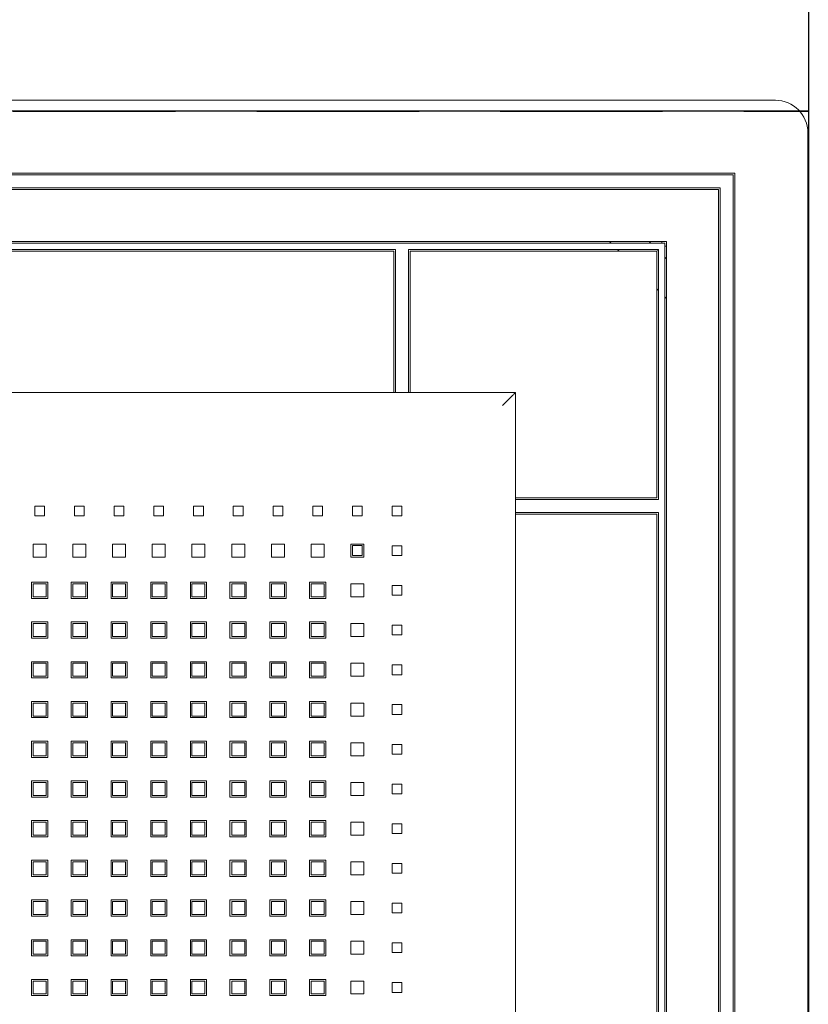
# Model space of a CAD drawing. Header units: millimetres. Extents: x 19325 to 32410, y -4876 to 2807.
# Tile 22 of 72: x 20683 to 20707, y -2891 to -2861. Entities that reach past the tile are written whole.
import ezdxf

# ---------------------------------------------------------------- set-up
doc = ezdxf.new("R2010")
doc.units = ezdxf.units.MM
doc.linetypes.add('HIDDEN', pattern=[0.375, 0.25, -0.125])
doc.layers.add('A_SUFITY', color=2, linetype='Continuous')
doc.layers.add('GL-urzadzenia', color=90, linetype='Continuous', lineweight=20)

# ---------------------------------------------------------------- blocks, each defined once
blk = doc.blocks.new('RSen_55_ME_FB_indoor unit - vrv - cassette-wall-floor_daikin - fxza50a2veb - fully flat cassette - fully flat decoration panel_daikin_lxwxh 620x620x306 mm-5003518-bottom')
at = {"lineweight": 18}
blk.add_line((265, 266.5), (265, 266.5), dxfattribs=at)
for start, end in [(180, 199.5497), (250.3657, 270)]:
    blk.add_arc((266.5, 266.5), 1.5, start, end, dxfattribs=at)
blk = doc.blocks.new('RSen_55_ME_FB_SOg - fxza50a2veb - fully flat decoration panel - SH_daikin_tbq - standard-4997338-bottom')
at = {"lineweight": 18}
for p, q in [((300, 310), (-300, 310)), ((310, 300), (310, 300)), ((310, -300), (310, 300)), ((287.5, 287.5), (-287.5, 287.5)), ((287, 287), (-287, 287)), ((287, -287), (287, 287)), ((287, 287), (287, 287)), ((287.5, -287.5), (287.5, 287.5)), ((-283, 283), (283, 283)), ((-282.5, 282.5), (282.5, 282.5)), ((282.5, 282.5), (282.5, 282.5)), ((282.5, 282.5), (282.5, -282.5)), ((283, 283), (283, -283)), ((-266.5, 266.5), (266.5, 266.5)), ((266, 266), (-266, 266)), ((-183, 264), (183, 264)), ((183, 264), (183, 222.14)), ((187, 264), (264, 264)), ((187, 222.14), (187, 264)), ((248.93, 266.5), (249.43, 266)), ((251.43, 264), (251.93, 263.5)), ((261.63, 266), (261.28, 266.35)), ((264, 263.63), (263.63, 264)), ((264, 264), (264, 187)), ((266, -266), (266, 266)), ((266, 266), (266, 266)), ((266.5, 266.5), (266.5, -266.5)), ((182.5, 263.5), (-182.5, 263.5)), ((182.5, 222.14), (182.5, 263.5)), ((182.5, 263.5), (182.5, 263.5)), ((263.5, 263.5), (187.5, 263.5)), ((187.5, 263.5), (187.5, 222.14)), ((187.5, 263.5), (187.5, 263.5)), ((263.5, 187.5), (263.5, 263.5)), ((263.5, 263.5), (263.5, 263.5)), ((266.5, 261.14), (266, 261.63)), ((263.5, 251.93), (264, 251.43)), ((266, 249.43), (266.5, 248.93)), ((182.5, 220), (182.5, 222.14)), ((183, 222.14), (183, 220)), ((187, 220), (187, 222.14)), ((187.5, 222.14), (187.5, 220)), ((-220, 220), (220, 220)), ((220, -220), (220, 220)), ((220, 220), (220, -220)), ((71.93, 182), (71.93, 185)), ((71.93, 185), (74.93, 185)), ((74.93, 185), (74.93, 182)), ((84.16, 182), (84.16, 185)), ((84.16, 185), (87.16, 185)), ((87.16, 185), (87.16, 182)), ((96.39, 182), (96.39, 185)), ((96.39, 185), (99.39, 185)), ((99.39, 185), (99.39, 182)), ((108.62, 182), (108.62, 185)), ((108.62, 185), (111.62, 185)), ((111.62, 185), (111.62, 182)), ((120.85, 182), (120.85, 185)), ((120.85, 185), (123.85, 185)), ((123.85, 185), (123.85, 182)), ((133.08, 182), (133.08, 185)), ((133.08, 185), (136.08, 185)), ((136.08, 185), (136.08, 182)), ((145.31, 182), (145.31, 185)), ((145.31, 185), (148.31, 185)), ((148.31, 185), (148.31, 182)), ((157.54, 182), (157.54, 185)), ((157.54, 185), (160.54, 185)), ((160.54, 185), (160.54, 182)), ((169.77, 182), (169.77, 185)), ((169.77, 185), (172.77, 185)), ((172.77, 185), (172.77, 182)), ((182, 182), (182, 185)), ((182, 185), (185, 185)), ((185, 185), (185, 182)), ((220, 187.5), (222.14, 187.5)), ((222.14, 187), (220, 187)), ((222.14, 187.5), (263.5, 187.5)), ((264, 187), (222.14, 187)), ((74.93, 182), (71.93, 182)), ((87.16, 182), (84.16, 182)), ((99.39, 182), (96.39, 182)), ((111.62, 182), (108.62, 182)), ((123.85, 182), (120.85, 182)), ((136.08, 182), (133.08, 182)), ((148.31, 182), (145.31, 182)), ((160.54, 182), (157.54, 182)), ((172.77, 182), (169.77, 182)), ((185, 182), (182, 182)), ((220, 183), (222.14, 183)), ((222.14, 182.5), (220, 182.5)), ((222.14, 183), (264, 183)), ((263.5, 182.5), (222.14, 182.5)), ((263.5, -182.5), (263.5, 182.5)), ((263.5, 182.5), (263.5, 182.5)), ((264, 183), (264, -183)), ((71.43, 173.27), (75.43, 173.27)), ((71.43, 169.27), (71.43, 173.27)), ((75.43, 173.27), (75.43, 169.27)), ((83.66, 173.27), (87.66, 173.27)), ((83.66, 169.27), (83.66, 173.27)), ((87.66, 173.27), (87.66, 169.27)), ((95.89, 173.27), (99.89, 173.27)), ((95.89, 169.27), (95.89, 173.27)), ((99.89, 173.27), (99.89, 169.27)), ((108.12, 173.27), (112.12, 173.27)), ((108.12, 169.27), (108.12, 173.27)), ((112.12, 173.27), (112.12, 169.27)), ((120.35, 173.27), (124.35, 173.27)), ((120.35, 169.27), (120.35, 173.27)), ((124.35, 173.27), (124.35, 169.27)), ((132.58, 173.27), (136.58, 173.27)), ((132.58, 169.27), (132.58, 173.27)), ((136.58, 173.27), (136.58, 169.27)), ((144.81, 173.27), (148.81, 173.27)), ((144.81, 169.27), (144.81, 173.27)), ((148.81, 173.27), (148.81, 169.27)), ((157.04, 173.27), (161.04, 173.27)), ((157.04, 169.27), (157.04, 173.27)), ((161.04, 173.27), (161.04, 169.27)), ((169.27, 173.27), (173.27, 173.27)), ((169.27, 169.27), (169.27, 173.27)), ((173.27, 173.27), (173.27, 169.27)), ((169.8, 172.83), (169.8, 169.83)), ((172.8, 172.83), (169.8, 172.83)), ((169.8, 169.83), (172.8, 169.83)), ((172.8, 169.83), (172.8, 172.83)), ((182, 172.77), (182, 169.77)), ((185, 172.77), (182, 172.77)), ((182, 169.77), (182, 172.77)), ((182, 172.77), (185, 172.77)), ((185, 169.77), (185, 172.77)), ((185, 172.77), (185, 169.77)), ((75.43, 169.27), (71.43, 169.27)), ((87.66, 169.27), (83.66, 169.27)), ((99.89, 169.27), (95.89, 169.27)), ((112.12, 169.27), (108.12, 169.27)), ((124.35, 169.27), (120.35, 169.27)), ((136.58, 169.27), (132.58, 169.27)), ((148.81, 169.27), (144.81, 169.27)), ((161.04, 169.27), (157.04, 169.27)), ((173.27, 169.27), (169.27, 169.27)), ((182, 169.77), (185, 169.77)), ((185, 169.77), (182, 169.77)), ((70.93, 156.54), (70.93, 161.54)), ((70.93, 161.54), (75.93, 161.54)), ((75.43, 161.04), (71.43, 161.04)), ((71.43, 161.04), (71.43, 157.04)), ((75.43, 157.04), (75.43, 161.04)), ((75.93, 161.54), (75.93, 156.54)), ((83.16, 156.54), (83.16, 161.54)), ((83.16, 161.54), (88.16, 161.54)), ((87.66, 161.04), (83.66, 161.04)), ((83.66, 161.04), (83.66, 157.04)), ((87.66, 157.04), (87.66, 161.04)), ((88.16, 161.54), (88.16, 156.54)), ((95.42, 156.54), (95.42, 161.54)), ((95.42, 161.54), (100.42, 161.54)), ((99.89, 161.04), (95.89, 161.04)), ((95.89, 161.04), (95.89, 157.04)), ((99.89, 157.04), (99.89, 161.04)), ((100.42, 161.54), (100.42, 156.54)), ((107.65, 156.54), (107.65, 161.54)), ((107.65, 161.54), (112.65, 161.54)), ((112.12, 161.04), (108.12, 161.04)), ((108.12, 161.04), (108.12, 157.04)), ((112.12, 157.04), (112.12, 161.04)), ((112.65, 161.54), (112.65, 156.54)), ((119.85, 156.54), (119.85, 161.54)), ((119.85, 161.54), (124.85, 161.54)), ((124.35, 161.04), (120.35, 161.04)), ((120.35, 161.04), (120.35, 157.04)), ((124.35, 157.04), (124.35, 161.04)), ((124.85, 161.54), (124.85, 156.54)), ((132.05, 156.54), (132.05, 161.54)), ((132.05, 161.54), (137.05, 161.54)), ((136.58, 161.04), (132.58, 161.04)), ((132.58, 161.04), (132.58, 157.04)), ((136.58, 157.04), (136.58, 161.04)), ((137.05, 161.54), (137.05, 156.54)), ((144.31, 156.54), (144.31, 161.54)), ((144.31, 161.54), (149.31, 161.54)), ((148.81, 161.04), (144.81, 161.04)), ((144.81, 161.04), (144.81, 157.04)), ((148.81, 157.04), (148.81, 161.04)), ((149.31, 161.54), (149.31, 156.54)), ((156.54, 156.54), (156.54, 161.54)), ((156.54, 161.54), (161.54, 161.54)), ((161.04, 161.04), (157.04, 161.04)), ((157.04, 161.04), (157.04, 157.04)), ((161.04, 157.04), (161.04, 161.04)), ((161.54, 161.54), (161.54, 156.54)), ((169.27, 161.04), (173.27, 161.04)), ((169.27, 157.04), (169.27, 161.04)), ((173.27, 161.04), (173.27, 157.04)), ((182, 157.54), (182, 160.54)), ((182, 160.54), (185, 160.54)), ((185, 160.54), (185, 157.54)), ((75.93, 156.54), (70.93, 156.54)), ((71.43, 157.04), (75.43, 157.04)), ((88.16, 156.54), (83.16, 156.54)), ((83.66, 157.04), (87.66, 157.04)), ((100.42, 156.54), (95.42, 156.54)), ((95.89, 157.04), (99.89, 157.04)), ((112.65, 156.54), (107.65, 156.54)), ((108.12, 157.04), (112.12, 157.04)), ((124.85, 156.54), (119.85, 156.54)), ((120.35, 157.04), (124.35, 157.04)), ((137.05, 156.54), (132.05, 156.54)), ((132.58, 157.04), (136.58, 157.04)), ((149.31, 156.54), (144.31, 156.54)), ((144.81, 157.04), (148.81, 157.04)), ((161.54, 156.54), (156.54, 156.54)), ((157.04, 157.04), (161.04, 157.04)), ((173.27, 157.04), (169.27, 157.04)), ((185, 157.54), (182, 157.54)), ((70.93, 144.31), (70.93, 149.31)), ((70.93, 149.31), (75.93, 149.31)), ((75.43, 148.81), (71.43, 148.81)), ((71.43, 148.81), (71.43, 144.81)), ((75.43, 144.81), (75.43, 148.81)), ((75.93, 149.31), (75.93, 144.31)), ((83.16, 144.31), (83.16, 149.31)), ((83.16, 149.31), (88.16, 149.31)), ((87.66, 148.81), (83.66, 148.81)), ((83.66, 148.81), (83.66, 144.81)), ((87.66, 144.81), (87.66, 148.81)), ((88.16, 149.31), (88.16, 144.31)), ((95.42, 144.31), (95.42, 149.31)), ((95.42, 149.31), (100.42, 149.31)), ((99.89, 148.81), (95.89, 148.81)), ((95.89, 148.81), (95.89, 144.81)), ((99.89, 144.81), (99.89, 148.81)), ((100.42, 149.31), (100.42, 144.31)), ((107.65, 144.31), (107.65, 149.31)), ((107.65, 149.31), (112.65, 149.31)), ((112.12, 148.81), (108.12, 148.81)), ((108.12, 148.81), (108.12, 144.81)), ((112.12, 144.81), (112.12, 148.81)), ((112.65, 149.31), (112.65, 144.31)), ((119.85, 144.31), (119.85, 149.31)), ((119.85, 149.31), (124.85, 149.31)), ((124.35, 148.81), (120.35, 148.81)), ((120.35, 148.81), (120.35, 144.81)), ((124.35, 144.81), (124.35, 148.81)), ((124.85, 149.31), (124.85, 144.31)), ((132.05, 144.31), (132.05, 149.31)), ((132.05, 149.31), (137.05, 149.31)), ((136.58, 148.81), (132.58, 148.81)), ((132.58, 148.81), (132.58, 144.81)), ((136.58, 144.81), (136.58, 148.81)), ((137.05, 149.31), (137.05, 144.31)), ((144.31, 144.31), (144.31, 149.31)), ((144.31, 149.31), (149.31, 149.31)), ((148.81, 148.81), (144.81, 148.81)), ((144.81, 148.81), (144.81, 144.81)), ((148.81, 144.81), (148.81, 148.81)), ((149.31, 149.31), (149.31, 144.31)), ((156.54, 144.31), (156.54, 149.31)), ((156.54, 149.31), (161.54, 149.31)), ((161.04, 148.81), (157.04, 148.81)), ((157.04, 148.81), (157.04, 144.81)), ((161.04, 144.81), (161.04, 148.81)), ((161.54, 149.31), (161.54, 144.31)), ((169.27, 148.81), (173.27, 148.81)), ((169.27, 144.81), (169.27, 148.81)), ((173.27, 148.81), (173.27, 144.81)), ((182, 145.31), (182, 148.31)), ((182, 148.31), (185, 148.31)), ((185, 148.31), (185, 145.31)), ((75.93, 144.31), (70.93, 144.31)), ((71.43, 144.81), (75.43, 144.81)), ((88.16, 144.31), (83.16, 144.31)), ((83.66, 144.81), (87.66, 144.81)), ((100.42, 144.31), (95.42, 144.31)), ((95.89, 144.81), (99.89, 144.81)), ((112.65, 144.31), (107.65, 144.31)), ((108.12, 144.81), (112.12, 144.81)), ((124.85, 144.31), (119.85, 144.31)), ((120.35, 144.81), (124.35, 144.81)), ((137.05, 144.31), (132.05, 144.31)), ((132.58, 144.81), (136.58, 144.81)), ((149.31, 144.31), (144.31, 144.31)), ((144.81, 144.81), (148.81, 144.81)), ((161.54, 144.31), (156.54, 144.31)), ((157.04, 144.81), (161.04, 144.81)), ((173.27, 144.81), (169.27, 144.81)), ((185, 145.31), (182, 145.31)), ((70.93, 132.08), (70.93, 137.08)), ((70.93, 137.08), (75.93, 137.08)), ((75.43, 136.58), (71.43, 136.58)), ((71.43, 136.58), (71.43, 132.58)), ((75.43, 132.58), (75.43, 136.58)), ((75.93, 137.08), (75.93, 132.08)), ((83.16, 132.08), (83.16, 137.08)), ((83.16, 137.08), (88.16, 137.08)), ((87.66, 136.58), (83.66, 136.58)), ((83.66, 136.58), (83.66, 132.58)), ((87.66, 132.58), (87.66, 136.58)), ((88.16, 137.08), (88.16, 132.08)), ((95.42, 132.08), (95.42, 137.08)), ((95.42, 137.08), (100.42, 137.08)), ((99.89, 136.58), (95.89, 136.58)), ((95.89, 136.58), (95.89, 132.58)), ((99.89, 132.58), (99.89, 136.58)), ((100.42, 137.08), (100.42, 132.08)), ((107.65, 132.08), (107.65, 137.08)), ((107.65, 137.08), (112.65, 137.08)), ((112.12, 136.58), (108.12, 136.58)), ((108.12, 136.58), (108.12, 132.58)), ((112.12, 132.58), (112.12, 136.58)), ((112.65, 137.08), (112.65, 132.08)), ((119.85, 132.08), (119.85, 137.08)), ((119.85, 137.08), (124.85, 137.08)), ((124.35, 136.58), (120.35, 136.58)), ((120.35, 136.58), (120.35, 132.58)), ((124.35, 132.58), (124.35, 136.58)), ((124.85, 137.08), (124.85, 132.08)), ((132.05, 132.08), (132.05, 137.08)), ((132.05, 137.08), (137.05, 137.08)), ((136.58, 136.58), (132.58, 136.58)), ((132.58, 136.58), (132.58, 132.58)), ((136.58, 132.58), (136.58, 136.58)), ((137.05, 137.08), (137.05, 132.08)), ((144.31, 132.08), (144.31, 137.08)), ((144.31, 137.08), (149.31, 137.08)), ((148.81, 136.58), (144.81, 136.58)), ((144.81, 136.58), (144.81, 132.58)), ((148.81, 132.58), (148.81, 136.58)), ((149.31, 137.08), (149.31, 132.08)), ((156.54, 132.08), (156.54, 137.08)), ((156.54, 137.08), (161.54, 137.08)), ((161.04, 136.58), (157.04, 136.58)), ((157.04, 136.58), (157.04, 132.58)), ((161.04, 132.58), (161.04, 136.58)), ((161.54, 137.08), (161.54, 132.08)), ((169.27, 136.58), (173.27, 136.58)), ((169.27, 132.58), (169.27, 136.58)), ((173.27, 136.58), (173.27, 132.58)), ((182, 133.08), (182, 136.08)), ((182, 136.08), (185, 136.08)), ((185, 136.08), (185, 133.08)), ((75.93, 132.08), (70.93, 132.08)), ((71.43, 132.58), (75.43, 132.58)), ((88.16, 132.08), (83.16, 132.08)), ((83.66, 132.58), (87.66, 132.58)), ((100.42, 132.08), (95.42, 132.08)), ((95.89, 132.58), (99.89, 132.58)), ((112.65, 132.08), (107.65, 132.08)), ((108.12, 132.58), (112.12, 132.58)), ((124.85, 132.08), (119.85, 132.08)), ((120.35, 132.58), (124.35, 132.58)), ((137.05, 132.08), (132.05, 132.08)), ((132.58, 132.58), (136.58, 132.58)), ((149.31, 132.08), (144.31, 132.08)), ((144.81, 132.58), (148.81, 132.58)), ((161.54, 132.08), (156.54, 132.08)), ((157.04, 132.58), (161.04, 132.58)), ((173.27, 132.58), (169.27, 132.58)), ((185, 133.08), (182, 133.08)), ((70.93, 119.85), (70.93, 124.85)), ((70.93, 124.85), (75.93, 124.85)), ((75.43, 124.35), (71.43, 124.35)), ((71.43, 124.35), (71.43, 120.35)), ((75.43, 120.35), (75.43, 124.35)), ((75.93, 124.85), (75.93, 119.85)), ((83.16, 119.85), (83.16, 124.85)), ((83.16, 124.85), (88.16, 124.85)), ((87.66, 124.35), (83.66, 124.35)), ((83.66, 124.35), (83.66, 120.35)), ((87.66, 120.35), (87.66, 124.35)), ((88.16, 124.85), (88.16, 119.85)), ((95.42, 119.85), (95.42, 124.85)), ((95.42, 124.85), (100.42, 124.85)), ((99.89, 124.35), (95.89, 124.35)), ((95.89, 124.35), (95.89, 120.35)), ((99.89, 120.35), (99.89, 124.35)), ((100.42, 124.85), (100.42, 119.85)), ((107.65, 119.85), (107.65, 124.85)), ((107.65, 124.85), (112.65, 124.85)), ((112.12, 124.35), (108.12, 124.35)), ((108.12, 124.35), (108.12, 120.35)), ((112.12, 120.35), (112.12, 124.35)), ((112.65, 124.85), (112.65, 119.85)), ((119.85, 119.85), (119.85, 124.85)), ((119.85, 124.85), (124.85, 124.85)), ((124.35, 124.35), (120.35, 124.35)), ((120.35, 124.35), (120.35, 120.35)), ((124.35, 120.35), (124.35, 124.35)), ((124.85, 124.85), (124.85, 119.85)), ((132.05, 119.85), (132.05, 124.85)), ((132.05, 124.85), (137.05, 124.85)), ((136.58, 124.35), (132.58, 124.35)), ((132.58, 124.35), (132.58, 120.35)), ((136.58, 120.35), (136.58, 124.35)), ((137.05, 124.85), (137.05, 119.85)), ((144.31, 119.85), (144.31, 124.85)), ((144.31, 124.85), (149.31, 124.85)), ((148.81, 124.35), (144.81, 124.35)), ((144.81, 124.35), (144.81, 120.35)), ((148.81, 120.35), (148.81, 124.35)), ((149.31, 124.85), (149.31, 119.85)), ((156.54, 119.85), (156.54, 124.85)), ((156.54, 124.85), (161.54, 124.85)), ((161.04, 124.35), (157.04, 124.35)), ((157.04, 124.35), (157.04, 120.35)), ((161.04, 120.35), (161.04, 124.35)), ((161.54, 124.85), (161.54, 119.85)), ((169.27, 124.35), (173.27, 124.35)), ((169.27, 120.35), (169.27, 124.35)), ((173.27, 124.35), (173.27, 120.35)), ((182, 120.85), (182, 123.85)), ((182, 123.85), (185, 123.85)), ((185, 123.85), (185, 120.85)), ((75.93, 119.85), (70.93, 119.85)), ((71.43, 120.35), (75.43, 120.35)), ((88.16, 119.85), (83.16, 119.85)), ((83.66, 120.35), (87.66, 120.35)), ((100.42, 119.85), (95.42, 119.85)), ((95.89, 120.35), (99.89, 120.35)), ((112.65, 119.85), (107.65, 119.85)), ((108.12, 120.35), (112.12, 120.35)), ((124.85, 119.85), (119.85, 119.85)), ((120.35, 120.35), (124.35, 120.35)), ((137.05, 119.85), (132.05, 119.85)), ((132.58, 120.35), (136.58, 120.35)), ((149.31, 119.85), (144.31, 119.85)), ((144.81, 120.35), (148.81, 120.35)), ((161.54, 119.85), (156.54, 119.85)), ((157.04, 120.35), (161.04, 120.35)), ((173.27, 120.35), (169.27, 120.35)), ((185, 120.85), (182, 120.85)), ((70.93, 107.62), (70.93, 112.62)), ((70.93, 112.62), (75.93, 112.62)), ((75.93, 112.62), (75.93, 107.62)), ((83.16, 107.62), (83.16, 112.62)), ((83.16, 112.62), (88.16, 112.62)), ((88.16, 112.62), (88.16, 107.62)), ((95.42, 107.62), (95.42, 112.62)), ((95.42, 112.62), (100.42, 112.62)), ((100.42, 112.62), (100.42, 107.62)), ((107.65, 107.62), (107.65, 112.62)), ((107.65, 112.62), (112.65, 112.62)), ((112.65, 112.62), (112.65, 107.62)), ((119.85, 107.62), (119.85, 112.62)), ((119.85, 112.62), (124.85, 112.62)), ((124.85, 112.62), (124.85, 107.62)), ((132.05, 107.62), (132.05, 112.62)), ((132.05, 112.62), (137.05, 112.62)), ((137.05, 112.62), (137.05, 107.62)), ((144.31, 107.62), (144.31, 112.62)), ((144.31, 112.62), (149.31, 112.62)), ((149.31, 112.62), (149.31, 107.62)), ((156.54, 107.62), (156.54, 112.62)), ((156.54, 112.62), (161.54, 112.62)), ((161.54, 112.62), (161.54, 107.62)), ((75.43, 112.12), (71.43, 112.12)), ((71.43, 112.12), (71.43, 108.12)), ((75.43, 108.12), (75.43, 112.12)), ((87.66, 112.12), (83.66, 112.12)), ((83.66, 112.12), (83.66, 108.12)), ((87.66, 108.12), (87.66, 112.12)), ((99.89, 112.12), (95.89, 112.12)), ((95.89, 112.12), (95.89, 108.12)), ((99.89, 108.12), (99.89, 112.12)), ((112.12, 112.12), (108.12, 112.12)), ((108.12, 112.12), (108.12, 108.12)), ((112.12, 108.12), (112.12, 112.12)), ((124.35, 112.12), (120.35, 112.12)), ((120.35, 112.12), (120.35, 108.12)), ((124.35, 108.12), (124.35, 112.12)), ((136.58, 112.12), (132.58, 112.12)), ((132.58, 112.12), (132.58, 108.12)), ((136.58, 108.12), (136.58, 112.12)), ((148.81, 112.12), (144.81, 112.12)), ((144.81, 112.12), (144.81, 108.12)), ((148.81, 108.12), (148.81, 112.12)), ((161.04, 112.12), (157.04, 112.12)), ((157.04, 112.12), (157.04, 108.12)), ((161.04, 108.12), (161.04, 112.12)), ((169.27, 112.12), (173.27, 112.12)), ((169.27, 108.12), (169.27, 112.12)), ((173.27, 112.12), (173.27, 108.12)), ((182, 108.62), (182, 111.62)), ((182, 111.62), (185, 111.62)), ((185, 111.62), (185, 108.62)), ((75.93, 107.62), (70.93, 107.62)), ((71.43, 108.12), (75.43, 108.12)), ((88.16, 107.62), (83.16, 107.62)), ((83.66, 108.12), (87.66, 108.12)), ((100.42, 107.62), (95.42, 107.62)), ((95.89, 108.12), (99.89, 108.12)), ((112.65, 107.62), (107.65, 107.62)), ((108.12, 108.12), (112.12, 108.12)), ((124.85, 107.62), (119.85, 107.62)), ((120.35, 108.12), (124.35, 108.12)), ((137.05, 107.62), (132.05, 107.62)), ((132.58, 108.12), (136.58, 108.12)), ((149.31, 107.62), (144.31, 107.62)), ((144.81, 108.12), (148.81, 108.12)), ((161.54, 107.62), (156.54, 107.62)), ((157.04, 108.12), (161.04, 108.12)), ((173.27, 108.12), (169.27, 108.12)), ((185, 108.62), (182, 108.62)), ((70.93, 95.39), (70.93, 100.39)), ((70.93, 100.39), (75.93, 100.39)), ((75.93, 100.39), (75.93, 95.39)), ((83.16, 95.39), (83.16, 100.39)), ((83.16, 100.39), (88.16, 100.39)), ((88.16, 100.39), (88.16, 95.39)), ((95.42, 95.39), (95.42, 100.39)), ((95.42, 100.39), (100.42, 100.39)), ((100.42, 100.39), (100.42, 95.39)), ((107.65, 95.39), (107.65, 100.39)), ((107.65, 100.39), (112.65, 100.39)), ((112.65, 100.39), (112.65, 95.39)), ((119.85, 95.39), (119.85, 100.39)), ((119.85, 100.39), (124.85, 100.39)), ((124.85, 100.39), (124.85, 95.39)), ((132.05, 95.39), (132.05, 100.39)), ((132.05, 100.39), (137.05, 100.39)), ((137.05, 100.39), (137.05, 95.39)), ((144.31, 95.39), (144.31, 100.39)), ((144.31, 100.39), (149.31, 100.39)), ((149.31, 100.39), (149.31, 95.39)), ((156.54, 95.39), (156.54, 100.39)), ((156.54, 100.39), (161.54, 100.39)), ((161.54, 100.39), (161.54, 95.39)), ((75.43, 99.89), (71.43, 99.89)), ((71.43, 99.89), (71.43, 95.89)), ((75.43, 95.89), (75.43, 99.89)), ((87.66, 99.89), (83.66, 99.89)), ((83.66, 99.89), (83.66, 95.89)), ((87.66, 95.89), (87.66, 99.89)), ((99.89, 99.89), (95.89, 99.89)), ((95.89, 99.89), (95.89, 95.89)), ((99.89, 95.89), (99.89, 99.89)), ((112.12, 99.89), (108.12, 99.89)), ((108.12, 99.89), (108.12, 95.89)), ((112.12, 95.89), (112.12, 99.89)), ((124.35, 99.89), (120.35, 99.89)), ((120.35, 99.89), (120.35, 95.89)), ((124.35, 95.89), (124.35, 99.89)), ((136.58, 99.89), (132.58, 99.89)), ((132.58, 99.89), (132.58, 95.89)), ((136.58, 95.89), (136.58, 99.89)), ((148.81, 99.89), (144.81, 99.89)), ((144.81, 99.89), (144.81, 95.89)), ((148.81, 95.89), (148.81, 99.89)), ((161.04, 99.89), (157.04, 99.89)), ((157.04, 99.89), (157.04, 95.89)), ((161.04, 95.89), (161.04, 99.89)), ((169.27, 99.89), (173.27, 99.89)), ((169.27, 95.89), (169.27, 99.89)), ((173.27, 99.89), (173.27, 95.89)), ((182, 96.39), (182, 99.39)), ((182, 99.39), (185, 99.39)), ((185, 99.39), (185, 96.39)), ((75.93, 95.39), (70.93, 95.39)), ((71.43, 95.89), (75.43, 95.89)), ((88.16, 95.39), (83.16, 95.39)), ((83.66, 95.89), (87.66, 95.89)), ((100.42, 95.39), (95.42, 95.39)), ((95.89, 95.89), (99.89, 95.89)), ((112.65, 95.39), (107.65, 95.39)), ((108.12, 95.89), (112.12, 95.89)), ((124.85, 95.39), (119.85, 95.39)), ((120.35, 95.89), (124.35, 95.89)), ((137.05, 95.39), (132.05, 95.39)), ((132.58, 95.89), (136.58, 95.89)), ((149.31, 95.39), (144.31, 95.39)), ((144.81, 95.89), (148.81, 95.89)), ((161.54, 95.39), (156.54, 95.39)), ((157.04, 95.89), (161.04, 95.89)), ((173.27, 95.89), (169.27, 95.89)), ((185, 96.39), (182, 96.39)), ((70.93, 83.16), (70.93, 88.16)), ((70.93, 88.16), (75.93, 88.16)), ((75.93, 88.16), (75.93, 83.16)), ((83.16, 83.16), (83.16, 88.16)), ((83.16, 88.16), (88.16, 88.16)), ((88.16, 88.16), (88.16, 83.16)), ((95.42, 83.16), (95.42, 88.16)), ((95.42, 88.16), (100.42, 88.16)), ((100.42, 88.16), (100.42, 83.16)), ((107.65, 83.16), (107.65, 88.16)), ((107.65, 88.16), (112.65, 88.16)), ((112.65, 88.16), (112.65, 83.16)), ((119.85, 83.16), (119.85, 88.16)), ((119.85, 88.16), (124.85, 88.16)), ((124.85, 88.16), (124.85, 83.16)), ((132.05, 83.16), (132.05, 88.16)), ((132.05, 88.16), (137.05, 88.16)), ((137.05, 88.16), (137.05, 83.16)), ((144.31, 83.16), (144.31, 88.16)), ((144.31, 88.16), (149.31, 88.16)), ((149.31, 88.16), (149.31, 83.16)), ((156.54, 83.16), (156.54, 88.16)), ((156.54, 88.16), (161.54, 88.16)), ((161.54, 88.16), (161.54, 83.16)), ((75.43, 87.66), (71.43, 87.66)), ((71.43, 87.66), (71.43, 83.66)), ((75.43, 83.66), (75.43, 87.66)), ((87.66, 87.66), (83.66, 87.66)), ((83.66, 87.66), (83.66, 83.66)), ((87.66, 83.66), (87.66, 87.66)), ((99.89, 87.66), (95.89, 87.66)), ((95.89, 87.66), (95.89, 83.66)), ((99.89, 83.66), (99.89, 87.66)), ((112.12, 87.66), (108.12, 87.66)), ((108.12, 87.66), (108.12, 83.66)), ((112.12, 83.66), (112.12, 87.66)), ((124.35, 87.66), (120.35, 87.66)), ((120.35, 87.66), (120.35, 83.66)), ((124.35, 83.66), (124.35, 87.66)), ((136.58, 87.66), (132.58, 87.66)), ((132.58, 87.66), (132.58, 83.66)), ((136.58, 83.66), (136.58, 87.66)), ((148.81, 87.66), (144.81, 87.66)), ((144.81, 87.66), (144.81, 83.66)), ((148.81, 83.66), (148.81, 87.66)), ((161.04, 87.66), (157.04, 87.66)), ((157.04, 87.66), (157.04, 83.66)), ((161.04, 83.66), (161.04, 87.66)), ((169.27, 87.66), (173.27, 87.66)), ((169.27, 83.66), (169.27, 87.66)), ((173.27, 87.66), (173.27, 83.66)), ((182, 84.16), (182, 87.16)), ((182, 87.16), (185, 87.16)), ((185, 87.16), (185, 84.16)), ((75.93, 83.16), (70.93, 83.16)), ((71.43, 83.66), (75.43, 83.66)), ((88.16, 83.16), (83.16, 83.16)), ((83.66, 83.66), (87.66, 83.66)), ((100.42, 83.16), (95.42, 83.16)), ((95.89, 83.66), (99.89, 83.66)), ((112.65, 83.16), (107.65, 83.16)), ((108.12, 83.66), (112.12, 83.66)), ((124.85, 83.16), (119.85, 83.16)), ((120.35, 83.66), (124.35, 83.66)), ((137.05, 83.16), (132.05, 83.16)), ((132.58, 83.66), (136.58, 83.66)), ((149.31, 83.16), (144.31, 83.16)), ((144.81, 83.66), (148.81, 83.66)), ((161.54, 83.16), (156.54, 83.16)), ((157.04, 83.66), (161.04, 83.66)), ((173.27, 83.66), (169.27, 83.66)), ((185, 84.16), (182, 84.16)), ((70.93, 70.93), (70.93, 75.93)), ((70.93, 75.93), (75.93, 75.93)), ((75.93, 75.93), (75.93, 70.93)), ((83.16, 70.93), (83.16, 75.93)), ((83.16, 75.93), (88.16, 75.93)), ((88.16, 75.93), (88.16, 70.93)), ((95.42, 70.93), (95.42, 75.93)), ((95.42, 75.93), (100.42, 75.93)), ((100.42, 75.93), (100.42, 70.93)), ((107.65, 70.93), (107.65, 75.93)), ((107.65, 75.93), (112.65, 75.93)), ((112.65, 75.93), (112.65, 70.93)), ((119.85, 70.93), (119.85, 75.93)), ((119.85, 75.93), (124.85, 75.93)), ((124.85, 75.93), (124.85, 70.93)), ((132.05, 70.93), (132.05, 75.93)), ((132.05, 75.93), (137.05, 75.93)), ((137.05, 75.93), (137.05, 70.93)), ((144.31, 70.93), (144.31, 75.93)), ((144.31, 75.93), (149.31, 75.93)), ((149.31, 75.93), (149.31, 70.93)), ((156.54, 70.93), (156.54, 75.93)), ((156.54, 75.93), (161.54, 75.93)), ((161.54, 75.93), (161.54, 70.93)), ((75.43, 75.43), (71.43, 75.43)), ((71.43, 75.43), (71.43, 71.43)), ((75.43, 71.43), (75.43, 75.43)), ((87.66, 75.43), (83.66, 75.43)), ((83.66, 75.43), (83.66, 71.43)), ((87.66, 71.43), (87.66, 75.43)), ((99.89, 75.43), (95.89, 75.43)), ((95.89, 75.43), (95.89, 71.43)), ((99.89, 71.43), (99.89, 75.43)), ((112.12, 75.43), (108.12, 75.43)), ((108.12, 75.43), (108.12, 71.43)), ((112.12, 71.43), (112.12, 75.43)), ((124.35, 75.43), (120.35, 75.43)), ((120.35, 75.43), (120.35, 71.43)), ((124.35, 71.43), (124.35, 75.43)), ((136.58, 75.43), (132.58, 75.43)), ((132.58, 75.43), (132.58, 71.43)), ((136.58, 71.43), (136.58, 75.43)), ((148.81, 75.43), (144.81, 75.43)), ((144.81, 75.43), (144.81, 71.43)), ((148.81, 71.43), (148.81, 75.43)), ((161.04, 75.43), (157.04, 75.43)), ((157.04, 75.43), (157.04, 71.43)), ((161.04, 71.43), (161.04, 75.43)), ((169.27, 75.43), (173.27, 75.43)), ((169.27, 71.43), (169.27, 75.43)), ((173.27, 75.43), (173.27, 71.43)), ((182, 71.93), (182, 74.93)), ((182, 74.93), (185, 74.93)), ((185, 74.93), (185, 71.93)), ((75.93, 70.93), (70.93, 70.93)), ((71.43, 71.43), (75.43, 71.43)), ((88.16, 70.93), (83.16, 70.93)), ((83.66, 71.43), (87.66, 71.43)), ((100.42, 70.93), (95.42, 70.93)), ((95.89, 71.43), (99.89, 71.43)), ((112.65, 70.93), (107.65, 70.93)), ((108.12, 71.43), (112.12, 71.43)), ((124.85, 70.93), (119.85, 70.93)), ((120.35, 71.43), (124.35, 71.43)), ((137.05, 70.93), (132.05, 70.93)), ((132.58, 71.43), (136.58, 71.43)), ((149.31, 70.93), (144.31, 70.93)), ((144.81, 71.43), (148.81, 71.43)), ((161.54, 70.93), (156.54, 70.93)), ((157.04, 71.43), (161.04, 71.43)), ((173.27, 71.43), (169.27, 71.43)), ((185, 71.93), (182, 71.93)), ((70.93, 58.7), (70.93, 63.7)), ((70.93, 63.7), (75.93, 63.7)), ((75.93, 63.7), (75.93, 58.7)), ((83.16, 58.7), (83.16, 63.7)), ((83.16, 63.7), (88.16, 63.7)), ((88.16, 63.7), (88.16, 58.7)), ((95.42, 58.7), (95.42, 63.7)), ((95.42, 63.7), (100.42, 63.7)), ((100.42, 63.7), (100.42, 58.7)), ((107.65, 58.7), (107.65, 63.7)), ((107.65, 63.7), (112.65, 63.7)), ((112.65, 63.7), (112.65, 58.7)), ((119.85, 58.7), (119.85, 63.7)), ((119.85, 63.7), (124.85, 63.7)), ((124.85, 63.7), (124.85, 58.7)), ((132.05, 58.7), (132.05, 63.7)), ((132.05, 63.7), (137.05, 63.7)), ((137.05, 63.7), (137.05, 58.7)), ((144.31, 58.7), (144.31, 63.7)), ((144.31, 63.7), (149.31, 63.7)), ((149.31, 63.7), (149.31, 58.7)), ((156.54, 58.7), (156.54, 63.7)), ((156.54, 63.7), (161.54, 63.7)), ((161.54, 63.7), (161.54, 58.7)), ((75.43, 63.2), (71.43, 63.2)), ((71.43, 63.2), (71.43, 59.2)), ((75.43, 59.2), (75.43, 63.2)), ((87.66, 63.2), (83.66, 63.2)), ((83.66, 63.2), (83.66, 59.2)), ((87.66, 59.2), (87.66, 63.2)), ((99.89, 63.2), (95.89, 63.2)), ((95.89, 63.2), (95.89, 59.2)), ((99.89, 59.2), (99.89, 63.2)), ((112.12, 63.2), (108.12, 63.2)), ((108.12, 63.2), (108.12, 59.2)), ((112.12, 59.2), (112.12, 63.2)), ((124.35, 63.2), (120.35, 63.2)), ((120.35, 63.2), (120.35, 59.2)), ((124.35, 59.2), (124.35, 63.2)), ((136.58, 63.2), (132.58, 63.2)), ((132.58, 63.2), (132.58, 59.2)), ((136.58, 59.2), (136.58, 63.2)), ((148.81, 63.2), (144.81, 63.2)), ((144.81, 63.2), (144.81, 59.2)), ((148.81, 59.2), (148.81, 63.2)), ((161.04, 63.2), (157.04, 63.2)), ((157.04, 63.2), (157.04, 59.2)), ((161.04, 59.2), (161.04, 63.2)), ((169.27, 63.2), (173.27, 63.2)), ((169.27, 59.2), (169.27, 63.2)), ((173.27, 63.2), (173.27, 59.2)), ((182, 59.7), (182, 62.7)), ((182, 62.7), (185, 62.7)), ((185, 62.7), (185, 59.7)), ((75.93, 58.7), (70.93, 58.7)), ((71.43, 59.2), (75.43, 59.2)), ((88.16, 58.7), (83.16, 58.7)), ((83.66, 59.2), (87.66, 59.2)), ((100.42, 58.7), (95.42, 58.7)), ((95.89, 59.2), (99.89, 59.2)), ((112.65, 58.7), (107.65, 58.7)), ((108.12, 59.2), (112.12, 59.2)), ((124.85, 58.7), (119.85, 58.7)), ((120.35, 59.2), (124.35, 59.2)), ((137.05, 58.7), (132.05, 58.7)), ((132.58, 59.2), (136.58, 59.2)), ((149.31, 58.7), (144.31, 58.7)), ((144.81, 59.2), (148.81, 59.2)), ((161.54, 58.7), (156.54, 58.7)), ((157.04, 59.2), (161.04, 59.2)), ((173.27, 59.2), (169.27, 59.2)), ((185, 59.7), (182, 59.7)), ((70.93, 46.47), (70.93, 51.47)), ((70.93, 51.47), (75.93, 51.47)), ((75.43, 50.97), (71.43, 50.97)), ((71.43, 50.97), (71.43, 46.97)), ((75.43, 46.97), (75.43, 50.97)), ((75.93, 51.47), (75.93, 46.47)), ((83.16, 46.47), (83.16, 51.47)), ((83.16, 51.47), (88.16, 51.47)), ((87.66, 50.97), (83.66, 50.97)), ((83.66, 50.97), (83.66, 46.97)), ((87.66, 46.97), (87.66, 50.97)), ((88.16, 51.47), (88.16, 46.47)), ((95.42, 46.47), (95.42, 51.47)), ((95.42, 51.47), (100.42, 51.47)), ((99.89, 50.97), (95.89, 50.97)), ((95.89, 50.97), (95.89, 46.97)), ((99.89, 46.97), (99.89, 50.97)), ((100.42, 51.47), (100.42, 46.47)), ((107.65, 46.47), (107.65, 51.47)), ((107.65, 51.47), (112.65, 51.47)), ((112.12, 50.97), (108.12, 50.97)), ((108.12, 50.97), (108.12, 46.97)), ((112.12, 46.97), (112.12, 50.97)), ((112.65, 51.47), (112.65, 46.47)), ((119.85, 46.47), (119.85, 51.47)), ((119.85, 51.47), (124.85, 51.47)), ((124.35, 50.97), (120.35, 50.97)), ((120.35, 50.97), (120.35, 46.97)), ((124.35, 46.97), (124.35, 50.97)), ((124.85, 51.47), (124.85, 46.47)), ((132.05, 46.47), (132.05, 51.47)), ((132.05, 51.47), (137.05, 51.47)), ((136.58, 50.97), (132.58, 50.97)), ((132.58, 50.97), (132.58, 46.97)), ((136.58, 46.97), (136.58, 50.97)), ((137.05, 51.47), (137.05, 46.47)), ((144.31, 46.47), (144.31, 51.47)), ((144.31, 51.47), (149.31, 51.47)), ((148.81, 50.97), (144.81, 50.97)), ((144.81, 50.97), (144.81, 46.97)), ((148.81, 46.97), (148.81, 50.97)), ((149.31, 51.47), (149.31, 46.47)), ((156.54, 46.47), (156.54, 51.47)), ((156.54, 51.47), (161.54, 51.47)), ((161.04, 50.97), (157.04, 50.97)), ((157.04, 50.97), (157.04, 46.97)), ((161.04, 46.97), (161.04, 50.97)), ((161.54, 51.47), (161.54, 46.47)), ((169.27, 50.97), (173.27, 50.97)), ((169.27, 46.97), (169.27, 50.97)), ((173.27, 50.97), (173.27, 46.97)), ((182, 47.47), (182, 50.47)), ((182, 50.47), (185, 50.47)), ((185, 50.47), (185, 47.47)), ((75.93, 46.47), (70.93, 46.47)), ((71.43, 46.97), (75.43, 46.97)), ((88.16, 46.47), (83.16, 46.47)), ((83.66, 46.97), (87.66, 46.97)), ((100.42, 46.47), (95.42, 46.47)), ((95.89, 46.97), (99.89, 46.97)), ((112.65, 46.47), (107.65, 46.47)), ((108.12, 46.97), (112.12, 46.97)), ((124.85, 46.47), (119.85, 46.47)), ((120.35, 46.97), (124.35, 46.97)), ((137.05, 46.47), (132.05, 46.47)), ((132.58, 46.97), (136.58, 46.97)), ((149.31, 46.47), (144.31, 46.47)), ((144.81, 46.97), (148.81, 46.97)), ((161.54, 46.47), (156.54, 46.47)), ((157.04, 46.97), (161.04, 46.97)), ((173.27, 46.97), (169.27, 46.97)), ((185, 47.47), (182, 47.47)), ((70.93, 34.24), (70.93, 39.24)), ((70.93, 39.24), (75.93, 39.24)), ((75.43, 38.74), (71.43, 38.74)), ((71.43, 38.74), (71.43, 34.74)), ((75.43, 34.74), (75.43, 38.74)), ((75.93, 39.24), (75.93, 34.24)), ((83.16, 34.24), (83.16, 39.24)), ((83.16, 39.24), (88.16, 39.24)), ((87.66, 38.74), (83.66, 38.74)), ((83.66, 38.74), (83.66, 34.74)), ((87.66, 34.74), (87.66, 38.74)), ((88.16, 39.24), (88.16, 34.24)), ((95.42, 34.24), (95.42, 39.24)), ((95.42, 39.24), (100.42, 39.24)), ((99.89, 38.74), (95.89, 38.74)), ((95.89, 38.74), (95.89, 34.74)), ((99.89, 34.74), (99.89, 38.74)), ((100.42, 39.24), (100.42, 34.24)), ((107.65, 34.24), (107.65, 39.24)), ((107.65, 39.24), (112.65, 39.24)), ((112.12, 38.74), (108.12, 38.74)), ((108.12, 38.74), (108.12, 34.74)), ((112.12, 34.74), (112.12, 38.74)), ((112.65, 39.24), (112.65, 34.24)), ((119.85, 34.24), (119.85, 39.24)), ((119.85, 39.24), (124.85, 39.24)), ((124.35, 38.74), (120.35, 38.74)), ((120.35, 38.74), (120.35, 34.74)), ((124.35, 34.74), (124.35, 38.74)), ((124.85, 39.24), (124.85, 34.24)), ((132.05, 34.24), (132.05, 39.24)), ((132.05, 39.24), (137.05, 39.24)), ((136.58, 38.74), (132.58, 38.74)), ((132.58, 38.74), (132.58, 34.74)), ((136.58, 34.74), (136.58, 38.74)), ((137.05, 39.24), (137.05, 34.24)), ((144.31, 34.24), (144.31, 39.24)), ((144.31, 39.24), (149.31, 39.24)), ((148.81, 38.74), (144.81, 38.74)), ((144.81, 38.74), (144.81, 34.74)), ((148.81, 34.74), (148.81, 38.74)), ((149.31, 39.24), (149.31, 34.24)), ((156.54, 34.24), (156.54, 39.24)), ((156.54, 39.24), (161.54, 39.24)), ((161.04, 38.74), (157.04, 38.74)), ((157.04, 38.74), (157.04, 34.74)), ((161.04, 34.74), (161.04, 38.74)), ((161.54, 39.24), (161.54, 34.24)), ((169.27, 38.74), (173.27, 38.74)), ((169.27, 34.74), (169.27, 38.74)), ((173.27, 38.74), (173.27, 34.74)), ((182, 35.24), (182, 38.24)), ((182, 38.24), (185, 38.24)), ((185, 38.24), (185, 35.24)), ((75.93, 34.24), (70.93, 34.24)), ((71.43, 34.74), (75.43, 34.74)), ((88.16, 34.24), (83.16, 34.24)), ((83.66, 34.74), (87.66, 34.74)), ((100.42, 34.24), (95.42, 34.24)), ((95.89, 34.74), (99.89, 34.74)), ((112.65, 34.24), (107.65, 34.24)), ((108.12, 34.74), (112.12, 34.74)), ((124.85, 34.24), (119.85, 34.24)), ((120.35, 34.74), (124.35, 34.74)), ((137.05, 34.24), (132.05, 34.24)), ((132.58, 34.74), (136.58, 34.74)), ((149.31, 34.24), (144.31, 34.24)), ((144.81, 34.74), (148.81, 34.74)), ((161.54, 34.24), (156.54, 34.24)), ((157.04, 34.74), (161.04, 34.74)), ((173.27, 34.74), (169.27, 34.74)), ((185, 35.24), (182, 35.24))]:
    blk.add_line(p, q, dxfattribs=at)
for centre, radius, start, end in [((300, 300), 10, 360, 90), ((263.93, 269.01), 3.75, 222.1995, 225)]:
    blk.add_arc(centre, radius, start, end, dxfattribs=at)
blk.add_open_spline([(216, 216), (216.36, 216.35), (216.87, 216.87), (217.53, 217.53), (217.93, 217.93), (218.22, 218.22), (218.51, 218.51), (218.77, 218.77), (219.01, 219.01), (219.23, 219.23), (219.47, 219.47), (219.71, 219.71), (219.93, 219.93), (220, 220), (220, 220)], degree=3, knots=[0, 0, 0, 0, 0.166667, 0.25, 0.333333, 0.375, 0.416667, 0.5, 0.541667, 0.583333, 0.666667, 0.75, 0.833333, 1, 1, 1, 1], dxfattribs=at)
blk = doc.blocks.new('2658cea6-5bf1-4a8d-8ecb-1a42f1d0a86a')
at = {"lineweight": 18}
for name in ['RSen_55_ME_FB_SOg - fxza50a2veb - fully flat decoration panel - SH_daikin_tbq - standard-4997338-bottom', 'RSen_55_ME_FB_indoor unit - vrv - cassette-wall-floor_daikin - fxza50a2veb - fully flat cassette - fully flat decoration panel_daikin_lxwxh 620x620x306 mm-5003518-bottom']:
    blk.add_blockref(name, (0, 0), dxfattribs=at)
blk = doc.blocks.new('116a95a6-ef70-443d-9a1b-21b416471860')
at = {"layer": 'GL-urzadzenia', "xscale": 0.1, "yscale": 0.1, "zscale": 0.1}
blk.add_blockref('2658cea6-5bf1-4a8d-8ecb-1a42f1d0a86a', (35.05, -31), dxfattribs=at)

msp = doc.modelspace()

# ---------------------------------------------------------------- linework, layer by layer
at = {"layer": 'A_SUFITY', "color": 3, "linetype": 'HIDDEN', "ltscale": 20}
msp.add_lwpolyline([(20644.975, -2863.472), (20706.975, -2863.472), (20706.975, -2801.472), (20644.975, -2801.472)], close=True, dxfattribs=at)
at = {"layer": 'A_SUFITY', "color": 3}
msp.add_lwpolyline([(20644.975, -2925.472), (20706.975, -2925.472), (20706.975, -2863.472), (20644.975, -2863.472)], close=True, dxfattribs=at)

# ---------------------------------------------------------------- block references
at = {"layer": 'GL-urzadzenia'}
msp.add_blockref('116a95a6-ef70-443d-9a1b-21b416471860', (20640.897, -2863.131), dxfattribs=at)

doc.saveas('drawing.dxf')
